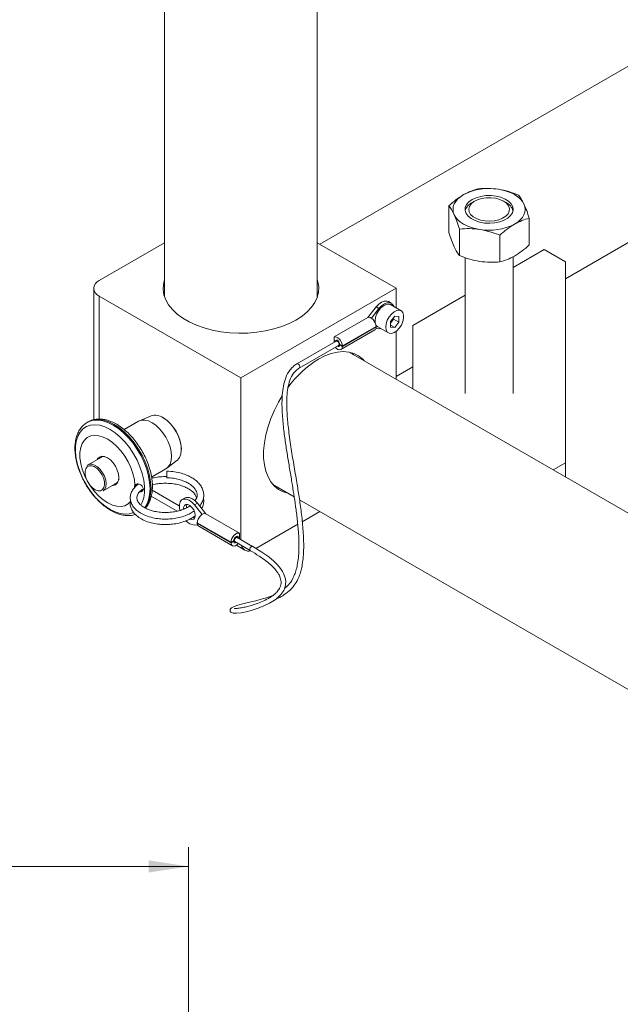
# Model space of a CAD drawing. Header units: millimetres. Extents: x 0 to 1118, y 0 to 864.
# Tile 21 of 26: x 725 to 775, y 532 to 614. Entities that reach past the tile are written whole.
import ezdxf

# ---------------------------------------------------------------- set-up
doc = ezdxf.new("R2010")
doc.units = ezdxf.units.MM
doc.styles.add('SLDTEXTSTYLE3', font='TXT', dxfattribs={"width": 0.605})
doc.dimstyles.new('SLDDIMSTYLE0', dxfattribs={"dimtxt": 3.175, "dimasz": 3.302, "dimexe": 0, "dimexo": 0.0625, "dimgap": 0.79375, "dimtad": 0, "dimtih": 1, "dimtoh": 1, "dimlfac": 4, "dimrnd": 1e-09, "dimzin": 4, "dimdsep": 46, "dimtxsty": 'SLDTEXTSTYLE3', "dimsah": 1, "dimcen": 0.09, "dimadec": 0, "dimazin": 1, "dimtfac": 1, "dimtofl": 0, "dimtmove": 0, "dimatfit": 3, "dimfxl": 1, "dimfrac": 2, "dimtolj": 1, "dimtzin": 12, "dimarcsym": 0})

# ---------------------------------------------------------------- blocks, each defined once
blk = doc.blocks.new('_D_15')
at = {"color": 7, "linetype": 'Continuous', "lineweight": 0}
for p, q in [((539.293, 507.667), (539.293, 545.404)), ((738.793, 507.667), (738.793, 545.404)), ((539.293, 543.804), (632.373, 543.804)), ((738.793, 543.804), (645.713, 543.804))]:
    blk.add_line(p, q, dxfattribs=at)
for points in [[(539.293, 543.804), (542.595, 543.296), (542.595, 544.312)], [(738.793, 543.804), (735.491, 544.312), (735.491, 543.296)]]:
    blk.add_solid(points, dxfattribs=at)
at = {"color": 7, "linetype": 'Continuous', "lineweight": 0, "insert": (632.373, 545.461), "char_height": 3.175, "attachment_point": 1, "style": 'SLDTEXTSTYLE3'}
blk.add_mtext('798.00', dxfattribs=at)

msp = doc.modelspace()

# ---------------------------------------------------------------- linework, layer by layer
at = {"color": 7, "linetype": 'Continuous', "lineweight": 15}
for p, q in [((736.8108, 678.3331), (736.8108, 591.1695)), ((749.5108, 591.1695), (749.5108, 678.3331)), ((779.0435, 612.4852), (749.716, 595.5547)), ((770.1443, 592.6835), (790.0449, 604.1718)), ((760.4483, 596.5348), (760.4483, 598.751)), ((762.5968, 599.1433), (762.3799, 599.018)), ((765.2088, 599.018), (764.9918, 599.1433)), ((767.1404, 595.4997), (767.1404, 597.7158)), ((761.3448, 594.6032), (761.3448, 596.8194)), ((764.6909, 596.3018), (764.6909, 594.0856)), ((736.8108, 595.6732), (731.3786, 592.5373)), ((749.5108, 595.6732), (756.0655, 591.8893)), ((765.7943, 593.6165), (768.3766, 595.1072)), ((770.1443, 594.0867), (768.3766, 595.1072)), ((761.7943, 594.4471), (761.7943, 583.1421)), ((765.7943, 583.1421), (765.7943, 594.5152)), ((770.1443, 577.3825), (770.1443, 594.0867)), ((730.9136, 591.8893), (730.9136, 580.9613)), ((736.8108, 591.5884), (736.7502, 591.3789)), ((756.0655, 591.8893), (743.1608, 584.4395)), ((756.0655, 591.8893), (756.0655, 590.2584)), ((757.4443, 588.7961), (761.7943, 591.3073)), ((731.3786, 591.2412), (743.1608, 584.4395)), ((755.659, 590.641), (755.4233, 590.7771)), ((756.4788, 590.0198), (755.5949, 590.5301)), ((754.3991, 590.3349), (753.7055, 589.4603)), ((754.6348, 590.1988), (754.0082, 589.4086)), ((754.6348, 590.1988), (754.3991, 590.3349)), ((750.8992, 587.8402), (753.7055, 589.4603)), ((754.3241, 589.0306), (754.3124, 589.1762)), ((755.9476, 589.5711), (755.5941, 589.1312)), ((755.5941, 588.9933), (755.8592, 589.3232)), ((755.5941, 589.1312), (755.5941, 588.6598)), ((755.5941, 588.8323), (755.9476, 588.6282)), ((755.8592, 589.3232), (755.8592, 589.4611)), ((755.8592, 589.3232), (756.3012, 589.068)), ((756.3012, 589.5395), (755.9476, 589.5711)), ((755.9476, 588.6282), (756.3012, 589.068)), ((756.3012, 589.068), (756.3012, 589.5395)), ((751.4774, 586.8003), (754.2838, 588.4204)), ((751.6004, 587.0933), (754.4067, 588.7134)), ((754.4067, 588.6729), (751.6004, 587.0528)), ((754.4067, 588.6729), (754.3716, 588.6931)), ((754.3857, 588.5522), (754.6348, 588.5257)), ((754.5325, 588.6897), (755.4164, 588.1795)), ((754.6348, 588.5257), (754.8012, 588.5346)), ((755.5941, 588.6598), (755.9476, 588.6282)), ((756.0655, 588.3108), (756.0655, 584.3208)), ((757.4443, 583.5248), (757.4443, 588.7961)), ((751.0806, 587.4877), (747.8102, 585.5998)), ((750.8992, 587.8402), (750.8992, 587.383)), ((751.3895, 587.215), (751.6004, 587.0933)), ((751.4246, 587.1948), (751.3895, 587.1745)), ((751.6004, 587.0528), (751.3895, 587.1745)), ((748.0086, 585.2561), (751.279, 587.144)), ((821.915, 546.3066), (752.1644, 586.5728)), ((756.0655, 584.5559), (757.4443, 585.3519)), ((743.1608, 584.4395), (743.1608, 570.9853)), ((730.3191, 580.7011), (730.3659, 580.7293)), ((730.45, 580.7779), (730.3659, 580.7293)), ((734.6339, 580.824), (733.4483, 580.1396)), ((735.6927, 581.2724), (734.7219, 580.8675)), ((736.7086, 581.1106), (736.6836, 581.1251)), ((738.2015, 578.4957), (738.2015, 578.5246)), ((731.5511, 577.8464), (730.4482, 577.2098)), ((731.4321, 577.7777), (731.4833, 577.8325)), ((731.4833, 577.8325), (731.5683, 577.8928)), ((736.9974, 576.9257), (737.8336, 577.5639)), ((769.1142, 576.7879), (770.1443, 577.3825)), ((770.1443, 577.3825), (770.1443, 576.1932)), ((730.3757, 577.1567), (730.4482, 577.2098)), ((735.7276, 576.1854), (736.9158, 576.8713)), ((737.0085, 576.1288), (737.0085, 576.6813)), ((732.7956, 575.6907), (732.9219, 575.802)), ((731.6927, 575.054), (732.7956, 575.6907)), ((745.8149, 575.574), (747.5879, 574.5505)), ((746.178, 575.3644), (745.9661, 575.4167)), ((735.6981, 574.6051), (737.8565, 573.359)), ((738.5094, 574.4528), (738.2737, 574.3168)), ((748.0286, 574.296), (856.6155, 511.6102)), ((739.2979, 573.8746), (739.5336, 574.0106)), ((739.9245, 573.0844), (739.2979, 573.8746)), ((740.2272, 573.136), (739.5336, 574.0106)), ((749.716, 573.3219), (748.2556, 572.4789)), ((739.3097, 572.7943), (739.166, 572.8294)), ((743.0335, 571.5159), (740.2272, 573.136)), ((739.2979, 572.2015), (739.547, 572.228)), ((739.5259, 572.3891), (742.3323, 570.7691)), ((739.561, 572.3689), (739.5259, 572.3486)), ((742.3323, 570.7286), (739.5259, 572.3486)), ((739.6489, 572.0961), (742.4552, 570.476)), ((747.8798, 572.2619), (744.4006, 570.2534)), ((742.3323, 570.7691), (742.5431, 570.8908)), ((742.5431, 570.8503), (742.3323, 570.7286)), ((742.5431, 570.8503), (742.508, 570.8705)), ((742.6536, 570.8198), (743.9337, 570.0808)), ((744.1321, 570.4245), (742.8521, 571.1635)), ((743.0335, 571.0587), (743.0335, 571.5159)), ((742.7755, 570.5193), (743.4896, 570.1071))]:
    msp.add_line(p, q, dxfattribs=at)
at = {"color": 9, "linetype": 'Continuous', "lineweight": 15}
for p, q in [((731.3786, 591.2412), (731.3786, 581.0105)), ((735.7775, 575.0962), (738.0273, 573.7974))]:
    msp.add_line(p, q, dxfattribs=at)
at = {"color": 7, "linetype": 'Continuous', "lineweight": 15, "flags": 128}
for points in [[(761.673, 599.6768), (761.4143, 599.5065), (761.1962, 599.3181), (761.0227, 599.115), (760.8965, 598.9004), (760.82, 598.6783), (760.7943, 598.4522), (760.82, 598.2262), (760.8965, 598.004)], [(762.3801, 599.2686), (762.7172, 599.425), (763.1046, 599.536), (763.5243, 599.5962), (763.9566, 599.603), (764.3814, 599.5559), (764.7786, 599.4573), (765.1299, 599.3116), (765.4187, 599.1258), (765.6315, 598.9084), (765.7585, 598.6698), (765.7936, 598.4209), (765.7352, 598.1736), (765.5861, 597.9392), (765.3531, 597.7289), (765.0473, 597.5523), (764.6829, 597.4179), (764.277, 597.3318), (763.8485, 597.2981), (763.4174, 597.3183), (763.004, 597.3916), (762.6275, 597.5145), (762.3056, 597.6812), (762.0533, 597.884), (761.8824, 598.1133), (761.8009, 598.3585), (761.8126, 598.6081), (761.917, 598.8504), (762.1092, 599.074), (762.3801, 599.2686)], [(766.6921, 598.9004), (766.566, 599.115), (766.3924, 599.3181), (766.1744, 599.5065), (765.9156, 599.6768), (765.6206, 599.8262), (765.2943, 599.952), (764.9424, 600.0522), (764.5708, 600.1251)], [(764.9916, 599.1434), (765.2355, 598.9654), (765.4016, 598.7597), (765.4811, 598.5374), (765.4697, 598.3105), (765.3679, 598.0913), (765.1813, 597.8915), (764.92, 597.722), (764.5979, 597.5918), (764.2326, 597.508), (763.8436, 597.4751), (763.4519, 597.4949), (763.0787, 597.5663), (762.7441, 597.6854), (762.4661, 597.8459), (762.2597, 598.0391), (762.1361, 598.2545), (762.1018, 598.4806), (762.1588, 598.7052), (762.3039, 598.9161), (762.5294, 599.102), (762.8231, 599.2529), (763.1692, 599.3606), (763.5489, 599.4194), (763.9419, 599.426), (764.3269, 599.3801), (764.6832, 599.2842), (764.9916, 599.1434)], [(765.9156, 597.2276), (766.1744, 597.3979), (766.3924, 597.5863), (766.566, 597.7895), (766.6921, 598.004), (766.7687, 598.2262), (766.7943, 598.4522), (766.7687, 598.6783), (766.6921, 598.9004)], [(760.8965, 598.004), (761.0227, 597.7895), (761.1962, 597.5863), (761.4143, 597.3979), (761.673, 597.2276), (761.968, 597.0782), (762.2943, 596.9524), (762.6463, 596.8522), (763.0179, 596.7794)], [(736.8108, 592.609), (736.7141, 592.2149), (736.6923, 591.7806), (736.7578, 591.3478), (736.91, 590.9224), (737.1467, 590.51), (737.4648, 590.1163), (737.8598, 589.7465), (738.3266, 589.4057), (738.8587, 589.0985), (739.449, 588.8291), (740.0895, 588.601), (740.7715, 588.4174), (741.4859, 588.2808), (742.2229, 588.1929), (742.9725, 588.1551), (743.7248, 588.1677), (744.4694, 588.2307), (745.1963, 588.3431), (745.8956, 588.5035), (746.558, 588.7097), (747.1745, 588.9589), (747.7366, 589.2477)], [(747.7366, 589.2477), (748.2369, 589.5722), (748.6686, 589.9281), (749.0257, 590.3105), (749.3035, 590.7142), (749.4983, 591.1338), (749.6074, 591.5637), (749.6293, 591.9979), (749.5637, 592.4307), (749.5108, 592.609)], [(749.5713, 591.3789), (749.5637, 591.41), (749.5108, 591.5884)], [(754.3124, 589.1762), (754.3458, 589.4512), (754.443, 589.7403), (754.5953, 590.0178), (754.7892, 590.259), (755.0076, 590.4426), (755.2309, 590.5522), (755.4394, 590.5781), (755.5949, 590.5301)], [(755.4233, 590.7771), (755.2952, 590.8244), (755.0829, 590.8197), (754.8506, 590.7308), (754.6166, 590.5649), (754.3991, 590.3349)], [(755.8636, 590.375), (755.8321, 590.4508), (755.7067, 590.6087), (755.5309, 590.6884), (755.3186, 590.6836), (755.0863, 590.5948), (754.8523, 590.4289), (754.6348, 590.1988)], [(755.1963, 588.6659), (755.2297, 588.9409), (755.3269, 589.23), (755.4792, 589.5075), (755.6731, 589.7488), (755.8915, 589.9324), (756.1148, 590.042), (756.3233, 590.0678), (756.4984, 590.0077), (756.6245, 589.8668), (756.6905, 589.6578), (756.6905, 589.3992), (756.6245, 589.114), (756.4984, 588.8275), (756.3233, 588.5652), (756.1148, 588.3503), (755.8915, 588.2021), (755.6731, 588.1336), (755.4792, 588.1509), (755.3269, 588.2526), (755.2297, 588.4295), (755.1963, 588.6659)], [(754.4067, 588.7134), (754.3852, 588.8603), (754.332, 589.0133), (754.2515, 589.1601), (754.1499, 589.2891), (754.0354, 589.3902), (753.917, 589.4553), (753.804, 589.4793), (753.7055, 589.4603)], [(754.5325, 588.6897), (754.443, 588.7628), (754.391, 588.8353)], [(751.6004, 587.0933), (751.5788, 587.2403), (751.5257, 587.3932), (751.4452, 587.54), (751.3436, 587.6691), (751.2291, 587.7702), (751.1106, 587.8353), (750.9977, 587.8593), (750.8992, 587.8402)], [(751.3895, 587.215), (751.3654, 587.3234), (751.3108, 587.4305), (751.2347, 587.5188), (751.1497, 587.5738), (751.0695, 587.5865), (751.0075, 587.5549), (750.9737, 587.4841), (750.9696, 587.4237)], [(751.279, 587.144), (751.2942, 587.1561), (751.3166, 587.2009), (751.3181, 587.2632), (751.2986, 587.3335), (751.261, 587.4012), (751.211, 587.4558), (751.1563, 587.4892), (751.1051, 587.4962), (751.0806, 587.4877)], [(751.1681, 587.08), (751.2347, 587.0495), (751.3108, 587.05), (751.3654, 587.0941), (751.3895, 587.1745)], [(749.6131, 585.9975), (750.1443, 586.2684), (750.6684, 586.4643), (751.1782, 586.5823), (751.6668, 586.621), (752.1276, 586.5798), (752.5544, 586.4593), (752.9415, 586.261), (753.2835, 585.9878), (753.4113, 585.853)], [(750.9984, 586.982), (751.1106, 586.8763), (751.2291, 586.8047), (751.3436, 586.7735), (751.4452, 586.7853), (751.5257, 586.8392), (751.5788, 586.9307), (751.6004, 587.0528)], [(752.3762, 586.5205), (752.3996, 586.498), (752.5274, 586.3632)], [(748.016, 585.261), (748.0239, 585.2681), (748.0462, 585.3129), (748.0478, 585.3752), (748.0282, 585.4456), (747.9906, 585.5132), (747.9406, 585.5679), (747.8859, 585.6012), (747.8348, 585.6082), (747.8026, 585.5946)], [(747.0618, 574.8541), (746.6718, 574.9677), (746.2847, 575.1659), (745.9427, 575.4392), (745.6503, 575.7838), (745.4115, 576.195), (745.2295, 576.6674), (745.1068, 577.1944), (745.045, 577.7691), (745.045, 578.3836), (745.1068, 579.0296), (745.2295, 579.6983), (745.4115, 580.3808), (745.6503, 581.0678), (745.9427, 581.75), (746.2847, 582.4182), (746.5901, 582.935)], [(736.9158, 576.8713), (736.9159, 576.8714), (737.1166, 577.0379), (737.2657, 577.274), (737.3575, 577.5705), (737.3885, 577.9161), (737.3575, 578.2975), (737.2657, 578.7001), (737.1166, 579.1083), (736.9159, 579.5066), (736.6714, 579.8795), (736.3924, 580.2127), (736.0897, 580.4935), (735.7749, 580.711), (735.4601, 580.857), (735.1573, 580.9257), (734.8784, 580.9145), (734.6339, 580.824)], [(737.8336, 577.5639), (737.8838, 577.606), (738.0463, 577.8132), (738.153, 578.0842), (738.1995, 578.408), (738.184, 578.7713), (738.107, 579.1591), (737.9717, 579.5557), (737.7837, 579.9447), (737.5506, 580.3103), (737.282, 580.6375), (736.9889, 580.9129), (736.6833, 581.1252)], [(734.3454, 575.5258), (734.2925, 575.9933), (734.1774, 576.4806), (734.0035, 576.9739), (733.7754, 577.4596), (733.4997, 577.9243), (733.1838, 578.355), (732.8366, 578.7397), (732.4677, 579.0679), (732.0874, 579.3303), (731.7062, 579.5197), (731.3347, 579.6309), (730.9832, 579.6607), (730.6614, 579.6083), (730.3784, 579.4752), (730.1419, 579.2651), (729.9586, 578.9838), (729.8334, 578.6391), (729.77, 578.2406), (729.77, 577.7993), (729.8334, 577.3275), (729.9586, 576.8383), (730.1419, 576.3453), (730.3784, 575.8622), (730.6614, 575.4023), (730.9832, 574.9785), (731.3347, 574.6024), (731.7062, 574.2847), (732.0874, 574.0339), (732.4677, 573.8573), (732.8366, 573.7595), (733.1838, 573.7434), (733.4997, 573.8094), (733.7754, 573.9556), (734.0035, 574.1781), (734.0143, 574.1922)], [(731.1939, 577.6402), (731.2389, 577.7164), (731.3888, 577.8554), (731.584, 577.9157), (731.8115, 577.8932), (732.0555, 577.7894), (732.2996, 577.6114), (732.527, 577.3713), (732.7223, 577.0856), (732.8721, 576.7735), (732.9663, 576.4565), (732.9984, 576.1562), (732.9663, 575.8929), (732.8721, 575.6847), (732.7223, 575.5457), (732.527, 575.4854), (732.4384, 575.4844)], [(732.0781, 577.7763), (732.078, 577.7764), (731.8397, 577.8777), (731.6177, 577.8997), (731.4271, 577.8408), (731.2808, 577.7051), (731.265, 577.6812)], [(731.4887, 577.8702), (731.3987, 577.7732), (731.3786, 577.7424)], [(731.7107, 577.9002), (731.6501, 577.8877), (731.5511, 577.8464)], [(730.3615, 577.0394), (730.247, 576.8735), (730.1937, 576.6443), (730.206, 576.3704), (730.2829, 576.0741), (730.4181, 575.7793), (730.6007, 575.5099), (730.8159, 575.2878), (731.0463, 575.1309), (731.2732, 575.0519), (731.4782, 575.0573), (731.6448, 575.1466), (731.7593, 575.3125), (731.8126, 575.5417), (731.8003, 575.8156), (731.7234, 576.1119), (731.5882, 576.4067), (731.4055, 576.6761), (731.1903, 576.8982), (730.9599, 577.0551), (730.733, 577.1341), (730.528, 577.1287), (730.3615, 577.0394)], [(732.6273, 575.5935), (732.6561, 575.5953), (732.785, 575.6248)], [(732.8444, 575.6824), (732.8263, 575.6718), (732.6766, 575.622)], [(734.0067, 574.1397), (733.9751, 574.0936), (733.9541, 574.008)], [(739.2979, 573.8746), (739.0804, 574.1046), (738.8463, 574.2705), (738.614, 574.3593), (738.4017, 574.3641), (738.226, 574.2844), (738.1006, 574.1266), (738.0353, 573.9029), (738.0353, 573.6309), (738.077, 573.4129)], [(739.5336, 574.0106), (739.3161, 574.2407), (739.082, 574.4066), (738.8497, 574.4954), (738.6374, 574.5002), (738.5094, 574.4528)], [(739.3551, 573.005), (739.3222, 573.2267), (739.2282, 573.4564), (739.0856, 573.6631), (738.9138, 573.8187), (738.7359, 573.9024), (738.576, 573.9027), (738.4556, 573.8198), (738.3911, 573.6647), (738.3844, 573.5202)], [(738.622, 573.6329), (738.6268, 573.8007), (738.6639, 573.913)], [(738.9162, 572.6996), (739.0856, 572.658), (739.2282, 572.7), (739.3222, 572.8212), (739.3551, 573.005)], [(740.2272, 573.136), (740.1286, 573.1551), (740.0157, 573.1311), (739.8972, 573.066), (739.7827, 572.9649), (739.6812, 572.8358), (739.6006, 572.689), (739.5475, 572.5361), (739.5259, 572.3891)], [(743.0335, 571.5159), (742.935, 571.535), (742.822, 571.511), (742.7036, 571.4459), (742.589, 571.3448), (742.4875, 571.2158), (742.407, 571.069), (742.3538, 570.916), (742.3323, 570.7691)], [(742.963, 571.0994), (742.959, 571.1598), (742.9252, 571.2307), (742.8631, 571.2623), (742.783, 571.2496), (742.6979, 571.1945), (742.6218, 571.1062), (742.5673, 570.9991), (742.5431, 570.8908)], [(742.5431, 570.8503), (742.5673, 570.7698), (742.6218, 570.7258), (742.6979, 570.7253), (742.7646, 570.7557)], [(742.6536, 570.8198), (742.6536, 570.8198), (742.6232, 570.8548), (742.6125, 570.9106), (742.6232, 570.9788), (742.6536, 571.0489), (742.6992, 571.1103), (742.7529, 571.1536), (742.8065, 571.1723), (742.8521, 571.1635)], [(745.8595, 566.374), (745.8098, 566.3483), (745.2819, 566.1571), (744.8436, 566.0264), (744.3934, 565.9056), (743.8753, 565.7827), (743.3074, 565.6447), (742.9127, 565.5305), (742.5936, 565.4158), (742.3736, 565.3), (742.275, 565.1907), (742.2569, 565.1362), (742.254, 565.0824), (742.2685, 565.0191), (742.3119, 564.9542), (742.5123, 564.8644), (742.7996, 564.8629), (743.1649, 564.9079), (743.579, 564.9872), (744.0204, 565.0968), (744.5029, 565.2452), (745.011, 565.438), (745.5459, 565.6945), (746.0823, 566.0398), (746.4867, 566.4178), (746.715, 566.7482), (746.8107, 566.9636), (746.8772, 567.2311), (746.8882, 567.5348), (746.8448, 567.8005), (746.7049, 568.174), (746.6122, 568.3433), (746.4519, 568.5804), (746.1861, 568.8982), (745.8882, 569.195), (745.4695, 569.5424), (744.8902, 569.9413), (744.1346, 570.423), (744.1346, 570.423)], [(742.3323, 570.7286), (742.3538, 570.6065), (742.407, 570.5149), (742.4875, 570.4611), (742.589, 570.4493), (742.7036, 570.4804), (742.822, 570.552), (742.9343, 570.6577)], [(743.9303, 570.0829), (743.9033, 570.1158), (743.8926, 570.1717), (743.9033, 570.2398), (743.9337, 570.31), (743.9792, 570.3714), (744.0329, 570.4147), (744.0866, 570.4334), (744.1321, 570.4245), (744.1347, 570.423)]]:
    msp.add_lwpolyline(points, dxfattribs=at)
at = {"color": 9, "linetype": 'Continuous', "lineweight": 15, "flags": 128}
for points in [[(730.3659, 580.7293), (730.5258, 580.8089), (730.8758, 580.9094), (731.2596, 580.9299), (731.6693, 580.8698), (732.0965, 580.7305), (732.5326, 580.5147), (732.9688, 580.227), (733.396, 579.873), (733.8057, 579.46), (734.1894, 578.9965), (734.5395, 578.4919), (734.8486, 577.9564), (735.1107, 577.4009), (735.3202, 576.8368), (735.473, 576.2755), (735.566, 575.7285), (735.5972, 575.2069), (735.566, 574.7212), (735.473, 574.2815), (735.3202, 573.8967), (735.1521, 573.6271)], [(735.1824, 573.6081), (735.1948, 573.6231), (735.4043, 573.9452), (735.5571, 574.3301), (735.6501, 574.7698), (735.6813, 575.2554), (735.6501, 575.7771), (735.5571, 576.3241), (735.4043, 576.8854), (735.1948, 577.4495), (734.9328, 578.0049), (734.6236, 578.5404), (734.2736, 579.0451), (733.8898, 579.5086), (733.4801, 579.9216), (733.0529, 580.2755), (732.6168, 580.5633), (732.1806, 580.7791), (731.7534, 580.9184), (731.3437, 580.9784), (730.96, 580.958), (730.6099, 580.8575), (730.45, 580.7779)], [(732.2689, 580.1493), (731.8397, 580.3599), (731.4201, 580.4916), (731.0194, 580.5413), (730.6466, 580.508), (730.3101, 580.3923), (730.0174, 580.197), (729.7749, 579.9263), (729.5881, 579.5863), (729.4613, 579.1846), (729.3971, 578.7301), (729.3971, 578.2331), (729.4613, 577.7045), (729.5881, 577.1564), (729.7749, 576.6007), (730.0174, 576.0501), (730.3101, 575.5167), (730.6466, 575.0125), (731.0194, 574.5488), (731.4201, 574.1359), (731.8397, 573.7831), (732.2689, 573.4982), (732.6982, 573.2875), (733.1178, 573.1559), (733.5185, 573.1062), (733.8912, 573.1395), (734.2243, 573.2534)], [(734.8447, 573.8494), (734.9497, 574.0612), (735.0766, 574.4629), (735.1407, 574.9173), (735.1407, 575.4144), (735.0766, 575.9429), (734.9497, 576.4911), (734.763, 577.0467), (734.5205, 577.5974), (734.2277, 578.1307), (733.8912, 578.6349), (733.5185, 579.0986), (733.1178, 579.5115), (732.6982, 579.8644), (732.2689, 580.1493)], [(730.4482, 577.2098), (730.5472, 577.2511), (730.7575, 577.2624), (730.991, 577.1899), (731.2304, 577.0389), (731.458, 576.8207), (731.6568, 576.5513), (731.8121, 576.2509), (731.9124, 575.9416), (731.9503, 575.6465), (731.923, 575.3873), (731.8324, 575.1834), (731.6927, 575.054)]]:
    msp.add_lwpolyline(points, dxfattribs=at)
at = {"color": 7, "linetype": 'Continuous', "lineweight": 15}
for centre, radius, start, end in [((763.7892, 595.5867), 4.6051, 80.228903, 117.357175), ((762.838, 598.054), 1.0673, 115.415295, 165.180282), ((764.7742, 598.0735), 1.0397, 14.110073, 65.306088), ((763.7994, 601.3177), 4.6051, 260.228903, 297.357175), ((731.6245, 591.8893), 0.6931, 110.783421, 249.216579), ((754.1244, 588.6542), 0.283, 304.285577, 3.791157), ((754.2122, 578.4897), 8.8045, 121.490909, 144.227163), ((736.0421, 580.2171), 1.1117, 54.7752, 108.319607), ((734.9684, 578.3821), 3.2362, 2.524645, 57.469979), ((732.4416, 576.0864), 0.565, 276.899004, 9.751773), ((734.5972, 575.3921), 0.2851, 152.040076, 192.376171), ((734.6032, 575.3981), 0.2456, 152.999315, 186.384675), ((739.3361, 573.2145), 1.0138, 221.740766, 267.836945), ((739.8083, 572.3299), 0.283, 176.208843, 235.714423), ((743.799, 570.6444), 0.6117, 193.466925, 284.5461)]:
    msp.add_arc(centre, radius, start, end, dxfattribs=at)
for points, knots in [([(761.673, 599.6768), (761.4678, 599.5473), (761.0528, 599.2855), (760.6512, 598.9305), (760.4483, 598.751)], [0, 0, 0, 0, 0.4945107, 1, 1, 1, 1]), ([(762.8977, 600.1651), (762.6988, 600.1114), (762.2974, 600.0031), (761.8824, 599.7862), (761.673, 599.6768)], [0, 0, 0, 0, 0.495458, 1, 1, 1, 1]), ([(764.5708, 600.1251), (764.2904, 600.1574), (763.7235, 600.2228), (763.175, 600.1844), (762.8977, 600.1651)], [0, 0, 0, 0, 0.4945107, 1, 1, 1, 1]), ([(766.2438, 599.6475), (765.9721, 599.7507), (765.4237, 599.9589), (764.8568, 600.0693), (764.5708, 600.1251)], [0, 0, 0, 0, 0.495458, 1, 1, 1, 1]), ([(766.6921, 598.9004), (766.617, 599.0513), (766.4651, 599.3562), (766.3181, 599.5497), (766.2438, 599.6475)], [0, 0, 0, 0, 0.49451073, 1, 1, 1, 1]), ([(760.4483, 598.751), (760.5211, 598.6553), (760.668, 598.4621), (760.8199, 598.1576), (760.8965, 598.004)], [0, 0, 0, 0, 0.495458, 1, 1, 1, 1]), ([(767.1404, 597.7158), (767.0676, 597.9338), (766.9206, 598.3738), (766.7687, 598.7239), (766.6921, 598.9004)], [0, 0, 0, 0, 0.49545796, 1, 1, 1, 1]), ([(760.8965, 598.004), (760.9717, 597.8311), (761.1236, 597.4816), (761.2705, 597.0417), (761.3448, 596.8194)], [0, 0, 0, 0, 0.4945107, 1, 1, 1, 1]), ([(764.6909, 596.3018), (764.8898, 596.4778), (765.2913, 596.8329), (765.7063, 597.0952), (765.9156, 597.2276)], [0, 0, 0, 0, 0.495458, 1, 1, 1, 1]), ([(765.9156, 597.2276), (766.1209, 597.335), (766.5359, 597.5523), (766.9374, 597.6609), (767.1404, 597.7158)], [0, 0, 0, 0, 0.49451073, 1, 1, 1, 1]), ([(760.8965, 595.3502), (760.8214, 595.5231), (760.6695, 595.8726), (760.5226, 596.3125), (760.4483, 596.5348)], [0, 0, 0, 0, 0.49451073, 1, 1, 1, 1]), ([(761.3448, 596.8194), (761.6165, 596.8385), (762.1649, 596.8771), (762.7318, 596.8121), (763.0179, 596.7794)], [0, 0, 0, 0, 0.495458, 1, 1, 1, 1]), ([(763.0179, 596.7794), (763.2982, 596.725), (763.8651, 596.615), (764.4136, 596.4069), (764.6909, 596.3018)], [0, 0, 0, 0, 0.4945107, 1, 1, 1, 1]), ([(761.3448, 594.6032), (761.272, 594.6989), (761.1251, 594.892), (760.9732, 595.1966), (760.8965, 595.3502)], [0, 0, 0, 0, 0.49545796, 1, 1, 1, 1]), ([(767.1404, 595.4997), (766.9415, 595.3237), (766.54, 594.9685), (766.125, 594.7062), (765.9156, 594.5738)], [0, 0, 0, 0, 0.495458, 1, 1, 1, 1]), ([(763.0179, 594.1256), (762.7375, 594.18), (762.1706, 594.29), (761.6221, 594.498), (761.3448, 594.6032)], [0, 0, 0, 0, 0.49451073, 1, 1, 1, 1]), ([(765.9156, 594.5738), (765.7104, 594.4664), (765.2954, 594.2491), (764.8939, 594.1405), (764.6909, 594.0856)], [0, 0, 0, 0, 0.4945107, 1, 1, 1, 1]), ([(764.6909, 594.0856), (764.4192, 594.0665), (763.8708, 594.0279), (763.3039, 594.0928), (763.0179, 594.1256)], [0, 0, 0, 0, 0.495458, 1, 1, 1, 1]), ([(747.8026, 585.5946), (747.696, 585.5239), (747.4918, 585.3885), (747.1591, 585.0241), (746.866, 584.4759), (746.6762, 583.7606), (746.5623, 582.8278), (746.5689, 581.6903), (746.6801, 580.398), (746.8394, 579.1887), (747.0178, 578.0365), (747.2059, 576.8996), (747.388, 575.8139), (747.5586, 574.7621), (747.7132, 573.7325), (747.853, 572.6422), (747.9558, 571.5268), (747.992, 570.5175), (747.9603, 569.6789), (747.8853, 569.0394), (747.7744, 568.5151), (747.6196, 568.0346), (747.3823, 567.5499), (747.094, 567.169), (746.8746, 567.0054), (746.8067, 566.9548)], [0, 0, 0, 0, 0.0229145, 0.0438683, 0.0825909, 0.119556, 0.1555005, 0.2237386, 0.2904193, 0.3527791, 0.4101517, 0.4691415, 0.5296871, 0.5794565, 0.632998, 0.6895641, 0.7477171, 0.803584, 0.8422311, 0.8740159, 0.9003357, 0.9231494, 0.9509903, 0.9848468, 1, 1, 1, 1]), ([(746.0679, 566.0305), (746.0869, 566.0383), (746.2769, 566.1164), (746.6522, 566.3218), (747.159, 566.6812), (747.5903, 567.1485), (747.8871, 567.6532), (748.0692, 568.1201), (748.1985, 568.5865), (748.2965, 569.1115), (748.3634, 569.7646), (748.3901, 570.701), (748.3313, 571.8809), (748.186, 573.228), (748.0028, 574.5102), (747.7882, 575.8388), (747.5519, 577.2239), (747.3052, 578.7295), (747.105, 580.1671), (746.9742, 581.5626), (746.9542, 582.6779), (747.0477, 583.581), (747.2071, 584.252), (747.459, 584.7559), (747.7458, 585.0831), (747.923, 585.1998), (748.0162, 585.2612)], [0, 0, 0, 0, 0.0036212, 0.0362389, 0.0727329, 0.1066164, 0.1352935, 0.1592939, 0.1786799, 0.2040429, 0.2345725, 0.2710258, 0.3360894, 0.4018807, 0.4643046, 0.5217191, 0.5953822, 0.6667489, 0.7415521, 0.8033924, 0.8660947, 0.8985209, 0.9310067, 0.9635071, 0.980813, 1, 1, 1, 1]), ([(730.3157, 580.6874), (730.2648, 580.6578), (730.108, 580.5668), (729.8923, 580.3434), (729.6734, 580.0298), (729.5092, 579.6598), (729.3991, 579.2415), (729.3465, 578.7792), (729.353, 578.2822), (729.4182, 577.7606), (729.5404, 577.2254), (729.7165, 576.6863), (729.9427, 576.153), (730.2149, 575.6346), (730.5281, 575.14), (730.877, 574.6779), (731.2559, 574.2564), (731.6587, 573.8832), (732.0218, 573.6088), (732.3254, 573.419), (732.6324, 573.2548), (733.0015, 573.1037), (733.4356, 572.9977), (733.8539, 572.9763), (734.171, 573.0071), (734.3335, 573.0712), (734.375, 573.0876)], [0, 0, 0, 0, 0.0205002, 0.0630977, 0.1059292, 0.1496236, 0.1943988, 0.2400566, 0.2862052, 0.3324921, 0.3787155, 0.4248383, 0.4708751, 0.5168622, 0.5628447, 0.608863, 0.6549592, 0.7011836, 0.7475815, 0.7750636, 0.7997922, 0.8464983, 0.893193, 0.9393686, 0.9845142, 1, 1, 1, 1]), ([(735.1994, 573.6168), (735.2211, 573.6376), (735.3326, 573.7442), (735.4842, 573.9946), (735.649, 574.363), (735.7548, 574.7854), (735.8042, 575.2496), (735.7942, 575.7485), (735.7255, 576.2711), (735.6001, 576.8069), (735.4209, 577.3458), (735.1919, 577.8786), (734.9172, 578.3958), (734.6017, 578.8887), (734.2509, 579.3487), (733.8704, 579.7675), (733.4663, 580.1377), (733.0446, 580.4522), (732.6116, 580.7046), (732.1739, 580.8885), (731.7397, 580.9976), (731.318, 581.029), (730.923, 580.976), (730.6174, 580.88), (730.4631, 580.7774), (730.4139, 580.7448)], [0, 0, 0, 0, 0.0104773, 0.0537307, 0.0978806, 0.1431194, 0.1892281, 0.2358085, 0.2825102, 0.3291433, 0.3756747, 0.422121, 0.4685197, 0.5149166, 0.5613516, 0.6078682, 0.6545172, 0.7013434, 0.7483707, 0.7955664, 0.8426968, 0.8893331, 0.9349571, 0.9793005, 1, 1, 1, 1]), ([(739.7186, 573.7772), (739.7204, 573.779), (739.8066, 573.8687), (739.9233, 574.0776), (740.0491, 574.4044), (740.077, 574.7599), (740.0095, 575.1071), (739.8491, 575.4433), (739.6288, 575.7171), (739.3647, 575.9502), (739.0712, 576.1499), (738.6846, 576.346), (738.2005, 576.5166), (737.63, 576.6445), (737.2194, 576.6688), (737.0085, 576.6813)], [0, 0, 0, 0, 0.001569, 0.0787869, 0.1604685, 0.2455414, 0.3297121, 0.4100641, 0.5005688, 0.5594311, 0.6289673, 0.7090348, 0.7988286, 0.8966778, 1, 1, 1, 1]), ([(737.0085, 576.2276), (736.8168, 576.2252), (736.4523, 576.2207), (736.0253, 576.1631), (735.8051, 576.1051), (735.7403, 576.088)], [0, 0, 0, 0, 0.43931112, 0.83522023, 1, 1, 1, 1]), ([(737.0085, 576.1288), (737.1859, 576.1183), (737.5306, 576.0978), (738.0053, 575.9963), (738.4063, 575.8627), (738.8043, 575.6734), (739.1301, 575.4406), (739.4083, 575.1223), (739.5332, 574.7733), (739.5164, 574.4515), (739.3699, 574.2642), (739.3285, 574.2113)], [0, 0, 0, 0, 0.1067096, 0.2073387, 0.2995797, 0.3819683, 0.5148477, 0.609593, 0.7694643, 0.934858, 1, 1, 1, 1]), ([(734.6265, 575.5993), (734.5979, 575.5792), (734.4725, 575.491), (734.2832, 575.3037), (734.0872, 575.0291), (733.9682, 574.7194), (733.9401, 574.3889), (734.0095, 574.0647), (734.1679, 573.7612), (734.4158, 573.4746), (734.7692, 573.2053), (735.2442, 572.9689), (735.7987, 572.8009), (736.349, 572.7129), (736.8578, 572.6858), (737.3615, 572.7058), (737.8871, 572.7825), (738.3984, 572.9188), (738.8356, 573.1015), (739.1192, 573.2514), (739.241, 573.3466), (739.2641, 573.3647)], [0, 0, 0, 0, 0.0144455, 0.063317, 0.1160702, 0.1705899, 0.2255722, 0.2804652, 0.3345907, 0.3894897, 0.4509369, 0.5208606, 0.5931196, 0.6554396, 0.7075207, 0.7599441, 0.8192598, 0.8816012, 0.9381704, 0.9882449, 1, 1, 1, 1]), ([(734.3454, 575.5258), (734.3455, 575.5245), (734.3457, 575.5219), (734.3468, 575.5186), (734.3482, 575.5163), (734.3492, 575.5154), (734.3497, 575.515)], [0, 0, 0, 0, 0.3470229, 0.6963528, 0.8708361, 1, 1, 1, 1]), ([(734.3497, 575.515), (734.3597, 575.5274), (734.3894, 575.564), (734.4633, 575.6056), (734.5744, 575.6234), (734.7022, 575.6024), (734.8297, 575.5415), (734.9381, 575.448), (735.0125, 575.3368), (735.0416, 575.239), (735.0429, 575.1501), (735.0183, 575.0717), (734.955, 575.0035), (734.8623, 574.9687), (734.7879, 574.9577), (734.7474, 574.9683), (734.7469, 574.9684)], [0, 0, 0, 0, 0.03989764, 0.11817886, 0.20174113, 0.29015362, 0.380736, 0.46986008, 0.55489315, 0.63534874, 0.68063583, 0.75839996, 0.83604876, 0.91557764, 0.99907579, 1, 1, 1, 1]), ([(734.3843, 575.5096), (734.3841, 575.5095), (734.3822, 575.5085), (734.3773, 575.507), (734.3689, 575.5067), (734.3588, 575.5093), (734.3527, 575.5131), (734.3497, 575.515)], [0, 0, 0, 0, 0.0319606, 0.2050708, 0.4705303, 0.7352511, 1, 1, 1, 1]), ([(734.6265, 575.5993), (734.6156, 575.6012), (734.5671, 575.6097), (734.4905, 575.5907), (734.4212, 575.5539), (734.3934, 575.5205), (734.3843, 575.5096)], [0, 0, 0, 0, 0.1081333, 0.4818472, 0.830545, 1, 1, 1, 1]), ([(738.9254, 573.8), (738.8803, 573.7688), (738.7553, 573.6824), (738.4882, 573.5497), (738.1087, 573.4082), (737.6423, 573.298), (737.1283, 573.2409), (736.6035, 573.2444), (736.0976, 573.3053), (735.634, 573.4209), (735.2465, 573.5776), (734.9531, 573.7536), (734.6851, 573.9851), (734.5056, 574.2743), (734.4942, 574.5327), (734.5694, 574.7428), (734.6806, 574.9126), (734.8216, 575.0756), (734.9787, 575.1656), (735.0313, 575.1957)], [0, 0, 0, 0, 0.0268051, 0.0743784, 0.1304436, 0.1941726, 0.2606066, 0.3251402, 0.3909638, 0.4568236, 0.5202086, 0.5777431, 0.6290583, 0.7251974, 0.8238665, 0.8674591, 0.909927, 0.9698317, 1, 1, 1, 1]), ([(734.7933, 575.0152), (734.8173, 575.015), (734.8756, 575.0147), (734.9505, 575.0495), (735.0122, 575.11), (735.0249, 575.1673), (735.0313, 575.1957)], [0, 0, 0, 0, 0.192475, 0.4679356, 0.7358035, 1, 1, 1, 1]), ([(735.7887, 575.5309), (735.8631, 575.5519), (736.0803, 575.6133), (736.4932, 575.6702), (736.8335, 575.6734), (737.0085, 575.6751)], [0, 0, 0, 0, 0.2019687, 0.5895621, 1, 1, 1, 1]), ([(737.0085, 575.6751), (737.1859, 575.6646), (737.5305, 575.6441), (738.0054, 575.5426), (738.4062, 575.409), (738.8048, 575.2197), (739.127, 574.9869), (739.38, 574.7106), (739.4284, 574.5418), (739.4543, 574.4516)], [0, 0, 0, 0, 0.148539, 0.2886142, 0.417013, 0.5316974, 0.7166646, 0.8485495, 1, 1, 1, 1]), ([(739.8814, 573.5721), (739.8919, 573.5878), (739.9704, 573.7056), (740.0392, 573.9524), (740.0823, 574.2345), (740.0448, 574.3971), (740.0344, 574.4422)], [0, 0, 0, 0, 0.0594685, 0.4445416, 0.8456023, 1, 1, 1, 1]), ([(733.9624, 574.0073), (733.9598, 573.9835), (733.9456, 573.8506), (734.0145, 573.6109), (734.1666, 573.3076), (734.4162, 573.0209), (734.769, 572.7516), (735.2443, 572.5153), (735.7987, 572.3472), (736.349, 572.2592), (736.8578, 572.2321), (737.3614, 572.2521), (737.8872, 572.3287), (738.398, 572.4653), (738.8367, 572.6471), (739.1512, 572.818), (739.3002, 572.9367), (739.3516, 572.9776)], [0, 0, 0, 0, 0.0149279, 0.0834607, 0.1510354, 0.2195757, 0.2962913, 0.3835896, 0.4738035, 0.5516088, 0.616631, 0.6820806, 0.756135, 0.833967, 0.9045926, 0.9671095, 1, 1, 1, 1]), ([(743.9308, 570.0826), (744.1786, 569.9253), (744.6213, 569.6445), (745.2036, 569.2616), (745.6098, 568.9237), (745.9102, 568.6216), (746.127, 568.3632), (746.2736, 568.1443), (746.3655, 567.9717), (746.4368, 567.7994), (746.4911, 567.5917), (746.5027, 567.3533), (746.455, 567.1232), (746.3696, 566.9323), (746.2649, 566.7696), (746.1304, 566.6078), (745.9447, 566.4317), (745.7108, 566.2544), (745.3626, 566.0372), (744.9197, 565.8215), (744.4086, 565.6263), (743.9319, 565.4794), (743.4863, 565.369), (743.0858, 565.2918), (742.8119, 565.2596), (742.6585, 565.2473), (742.6076, 565.2547), (742.6141, 565.2387), (742.6154, 565.2355)], [0, 0, 0, 0, 0.0961038, 0.1716302, 0.2300874, 0.2751055, 0.3188718, 0.3483813, 0.3687628, 0.3896688, 0.4160926, 0.4456479, 0.4716827, 0.4918841, 0.5080656, 0.5260395, 0.5484022, 0.5751446, 0.602645, 0.6570987, 0.7099104, 0.7629911, 0.8157917, 0.8719555, 0.9326606, 0.9641038, 0.9928877, 1, 1, 1, 1])]:
    msp.add_open_spline(points, degree=3, knots=knots, dxfattribs=at)

# ---------------------------------------------------------------- dimensions: what is measured, and where the dimension line sits
at = {"color": 7, "linetype": 'Continuous', "lineweight": 0}
dim = msp.add_linear_dim(base=(738.793, 543.8042), p1=(539.293, 506.0667), p2=(738.793, 506.0667), dimstyle='SLDDIMSTYLE0', dxfattribs=at)
dim.commit()
dim.dimension.update_dxf_attribs({"geometry": '_D_15', "text_midpoint": (639.043, 543.8042), "dimtype": 160})

doc.saveas('drawing.dxf')
